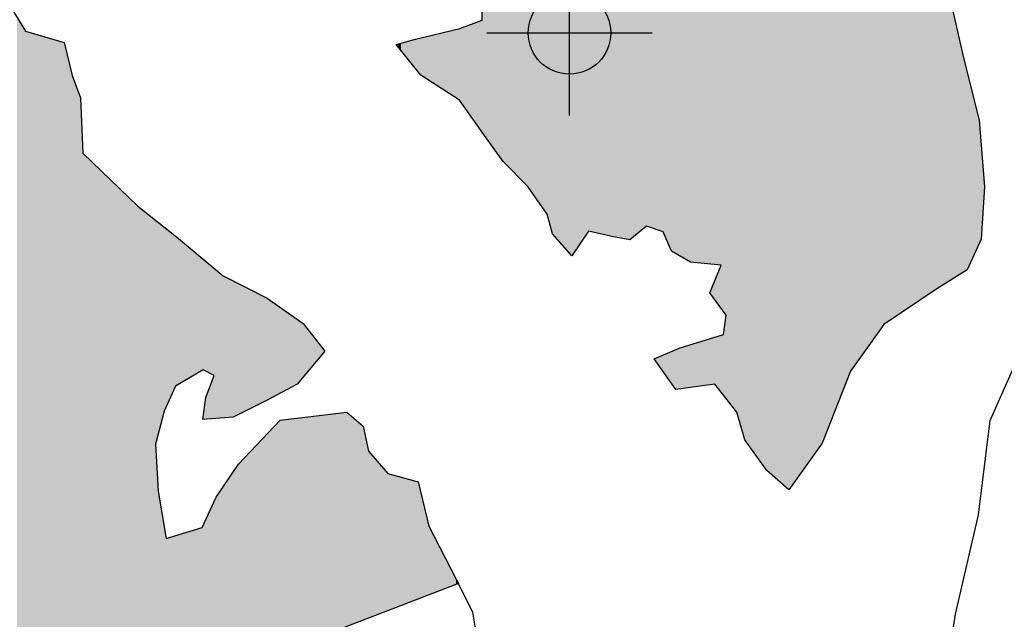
# Model space of a CAD drawing. Extents: x 132729 to 413893, y 707796 to 905796.
# Tile 17 of 62: x 213640 to 216620, y 773996 to 775810. Entities that reach past the tile are written whole.
import ezdxf

# ---------------------------------------------------------------- set-up
doc = ezdxf.new("R2010")
doc.units = 0
doc.header["$LTSCALE"] = 2000
doc.header["$PDMODE"] = 34
doc.header["$PDSIZE"] = 250
for name, color, linetype in [('1990WSHEDS', 3, 'CONTINUOUS'), ('HENDRYFILL', 11, 'CONTINUOUS'), ('SEC', 2, 'CONTINUOUS'), ('WATER', 4, 'CONTINUOUS')]:
    doc.layers.add(name, color=color, linetype=linetype)

msp = doc.modelspace()

# ---------------------------------------------------------------- linework, layer by layer
at = {"layer": '1990WSHEDS', "color": 0}
msp.add_lwpolyline([(214961.443925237, 774118.1823171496), (214968.0925091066, 774104.6633986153), (213780.6739401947, 773647.9874057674), (211371.4458398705, 774328.8212463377), (209433.5884548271, 775114.3987546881), (208333.7234525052, 775899.9762630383), (207652.854641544, 776790.2974391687), (206019.1968548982, 780859.780535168)], dxfattribs=at)
at = {"layer": 'HENDRYFILL', "color": 0}
for points in [[(216154.5130740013, 774746.6584011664), (216154.5130740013, 808370.4298112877), (216255.918783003, 774888.3278001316), (216255.918783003, 808373.2150393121)], [(216255.918783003, 774888.3278001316), (216255.918783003, 808373.2150393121), (216415.7108221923, 774996.1218110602), (216415.7108221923, 808377.603917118)], [(216415.7108221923, 774996.1218110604), (216415.7108221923, 808377.603917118), (216463.1393031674, 775025.8667566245), (216463.1393031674, 808378.9065965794)], [(215876.4189652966, 774481.6742100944), (215876.4189652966, 808333.4912592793), (215896.6855115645, 774453.4185467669), (215896.6855115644, 808349.9457594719)], [(215896.6855115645, 774453.4185467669), (215896.6855115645, 808349.945759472), (215901.3570410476, 774446.9054900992), (215901.3570410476, 808352.0328236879)], [(215901.3570410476, 774446.9054900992), (215901.3570410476, 808352.0328236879), (215920.5202300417, 774429.9136804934), (215920.5202300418, 808360.5942180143)], [(215920.5202300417, 774429.9136804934), (215920.5202300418, 808360.5942180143), (215946.2988240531, 774407.0560568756), (215946.2988240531, 808364.7109600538)], [(215946.2988240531, 774407.0560568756), (215946.2988240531, 808364.710960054), (215967.9504278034, 774387.8577945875), (215967.9504278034, 808365.3056470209)], [(215967.9504278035, 774387.8577945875), (215967.9504278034, 808365.3056470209), (216069.3561368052, 774529.5271935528), (216069.3561368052, 808368.0908750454)], [(216069.3561368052, 774529.5271935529), (216069.3561368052, 808368.0908750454), (216154.5130740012, 774746.6584011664), (216154.5130740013, 808370.4298112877)], [(215861.1017228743, 774503.0295431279), (215861.1017228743, 808312.3520644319), (215876.4189652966, 774481.6742100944), (215876.4189652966, 808333.4912592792)], [(215849.0444071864, 774519.8398791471), (215849.0444071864, 808264.7486582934), (215851.7776290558, 774516.0292152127), (215851.7776290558, 808287.9687761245)], [(215851.7776290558, 774516.0292152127), (215851.7776290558, 808287.9687761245), (215861.1017228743, 774503.0295431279), (215861.1017228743, 808312.3520644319)], [(215849.0444071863, 774519.8398791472), (215849.0444071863, 808264.7486582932), (215849.0444071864, 774519.8398791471), (215849.0444071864, 808212.0397521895)], [(215040.3827980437, 775469.8436804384), (215040.3827980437, 808205.414212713), (215103.7244719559, 775381.5325795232), (215103.7244719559, 808205.933184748)], [(215103.7244719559, 775381.5325795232), (215103.7244719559, 808205.933184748), (215178.5800290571, 775305.6849744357), (215178.5800290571, 808206.5464925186)], [(215178.5800290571, 775305.6849744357), (215178.5800290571, 808206.5464925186), (215236.6356765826, 775221.5751990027), (215236.6356765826, 808207.0221549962)], [(215236.6356765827, 775221.5751990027), (215236.6356765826, 808207.0221549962), (215252.9946759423, 775162.8581861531), (215252.9946759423, 808207.1561878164)], [(215252.9946759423, 775162.8581861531), (215252.9946759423, 808207.1561878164), (215311.1605510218, 775095.493206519), (215311.1605510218, 808207.6327534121)], [(215311.1605510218, 775095.493206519), (215311.1605510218, 808207.6327534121), (215361.8909624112, 775170.5141049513), (215361.8909624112, 808208.0483986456)], [(215361.8909624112, 775170.5141049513), (215361.8909624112, 808208.0483986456), (215437.1323159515, 775153.2732851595), (215437.1323159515, 808208.6648673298)], [(215437.1323159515, 775153.2732851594), (215437.1323159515, 808208.6648673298), (215487.3115895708, 775144.570204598), (215487.3115895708, 808209.0759969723)], [(215487.3115895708, 775144.570204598), (215487.3115895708, 808209.0759969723), (215537.8215458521, 775186.1015114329), (215537.8215458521, 808209.4898359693)], [(215537.8215458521, 775186.1015114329), (215537.8215458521, 808209.4898359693), (215560.2932782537, 775178.4462094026), (215560.2932782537, 808209.6739517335)], [(215560.2932782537, 775178.4462094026), (215560.2932782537, 808209.6739517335), (215587.9457056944, 775169.026032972), (215587.9457056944, 808209.9005140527)], [(215587.9457056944, 775169.026032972), (215587.9457056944, 808209.9005140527), (215612.6771029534, 775110.2539063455), (215612.6771029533, 808210.1031437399)], [(215612.6771029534, 775110.2539063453), (215612.6771029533, 808210.1031437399), (215626.6662099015, 775102.1375129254), (215626.6662099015, 808210.2177595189)], [(215626.6662099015, 775102.1375129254), (215626.6662099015, 808210.2177595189), (215635.8653144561, 775096.8002492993), (215635.8653144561, 808210.2931297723)], [(215635.8653144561, 775096.8002492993), (215635.8653144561, 808210.2931297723), (215671.063433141, 775076.3785183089), (215671.063433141, 808210.581515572)], [(215671.063433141, 775076.3785183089), (215671.063433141, 808210.581515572), (215729.0639668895, 775070.7205509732), (215729.0639668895, 808211.0567264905)], [(215729.0639668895, 775070.7205509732), (215729.0639668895, 808211.0567264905), (215743.9900080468, 775069.264511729), (215743.9900080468, 808211.1790187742)], [(215743.9900080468, 775069.264511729), (215743.9900080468, 808211.1790187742), (215763.1046962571, 775067.3998688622), (215763.1046962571, 808211.3356295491)], [(215763.1046962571, 774937.8807409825), (215763.1046962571, 808211.3356295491), (215770.0992497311, 774928.4256379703), (215770.0992497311, 808211.3929374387)], [(215770.0992497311, 774928.4256379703), (215770.0992497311, 808211.3929374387), (215778.8574440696, 774916.5864791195), (215778.8574440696, 808211.4646952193)], [(215778.8574440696, 774663.3196536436), (215778.8574440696, 808211.4646952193), (215810.4180534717, 774623.3320975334), (215810.4180534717, 808211.7232781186)], [(215810.4180534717, 774623.3320975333), (215810.4180534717, 808211.7232781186), (215834.9841093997, 774539.4427772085), (215834.9841093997, 808211.9245531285)], [(215834.9841093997, 774539.4427772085), (215834.9841093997, 808211.9245531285), (215849.0444071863, 774519.8398791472), (215849.0444071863, 808212.0397521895)], [(215039.5560913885, 775470.9962766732), (215039.5560913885, 775808.9657826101), (215040.3827980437, 775469.8436804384), (215040.3827980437, 775934.5517510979)], [(216463.1393031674, 775025.8667566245), (216463.1393031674, 775841.4584300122), (216495.6919605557, 775046.2822749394), (216495.6919605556, 775698.9072106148)], [(213631.625192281, 773690.1077145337), (213631.625192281, 775818.7538045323), (213648.4753194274, 773685.345966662), (213648.4753194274, 775791.3945192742)], [(214981.8098757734, 775551.5061773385), (214981.8098757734, 775787.7434715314), (215005.8453139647, 775517.995916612), (215005.8453139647, 775796.576735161)], [(215005.8453139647, 775517.995916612), (215005.8453139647, 775796.576735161), (215015.9820834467, 775503.8632103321), (215015.9820834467, 775800.3020992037)], [(215015.9820834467, 775503.8632103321), (215015.9820834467, 775800.3020992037), (215031.6984330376, 775481.9514412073), (215031.6984330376, 775806.0780146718)], [(215031.6984330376, 775481.9514412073), (215031.6984330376, 775806.0780146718), (215037.351540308, 775474.0698666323), (215037.351540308, 775808.1555880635)], [(215037.351540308, 775474.0698666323), (215037.351540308, 775808.1555880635), (215039.5560913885, 775470.9962766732), (215039.5560913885, 775808.9657826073)], [(213648.4753194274, 773685.345966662), (213648.4753194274, 775791.3945192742), (213651.8372598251, 773684.3959018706), (213651.8372598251, 775785.9357897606)], [(213651.8372598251, 773684.3959018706), (213651.8372598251, 775785.9357897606), (213654.2071522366, 773683.7261840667), (213654.2071522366, 775782.0878328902)], [(213654.2071522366, 773683.7261840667), (213654.2071522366, 775782.0878328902), (213657.8348691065, 773682.7010123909), (213657.8348691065, 775776.1975663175)], [(213657.8348691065, 773682.7010123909), (213657.8348691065, 775776.1975663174), (213670.1252413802, 773679.2278247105), (213670.1252413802, 775772.5983569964)], [(213670.1252413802, 773679.2278247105), (213670.1252413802, 775772.5983569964), (213672.9862615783, 773678.4193170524), (213672.9862615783, 775771.7605133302)], [(213672.9862615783, 773678.4193170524), (213672.9862615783, 775771.7605133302), (213684.5552585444, 773675.1499858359), (213684.5552585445, 775768.3725572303)], [(213684.5552585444, 773675.1499858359), (213684.5552585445, 775768.3725572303), (213694.3055008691, 773672.3946240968), (213694.3055008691, 775765.5172195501)], [(214895.3921130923, 775615.9046597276), (214895.3921130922, 775765.5724415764), (214900.6974950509, 775612.444490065), (214900.6974950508, 775766.8617410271)], [(214900.6974950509, 775612.444490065), (214900.6974950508, 775766.8617410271), (214902.8469323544, 775611.0426272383), (214902.8469323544, 775767.384091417)], [(214902.8469323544, 775611.0426272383), (214902.8469323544, 775767.384091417), (214906.5897729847, 775608.6015468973), (214906.5897729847, 775768.2936663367)], [(214906.5897729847, 775608.6015468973), (214906.5897729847, 775768.2936663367), (214915.684915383, 775602.6696957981), (214915.684915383, 775770.5039430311)], [(214915.684915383, 775602.6696957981), (214915.684915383, 775770.5039430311), (214931.0359027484, 775592.6577831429), (214931.0359027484, 775774.2344981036)], [(214931.0359027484, 775592.6577831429), (214931.0359027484, 775774.2344981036), (214932.5210834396, 775591.6891484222), (214932.5210834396, 775774.5954226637)], [(214932.5210834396, 775591.6891484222), (214932.5210834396, 775774.5954226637), (214932.5887871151, 775591.6449920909), (214932.588787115, 775774.6118758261)], [(214932.5887871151, 775591.6449920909), (214932.588787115, 775774.6118758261), (214932.6108764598, 775591.6305854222), (214932.6108764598, 775774.6172439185)], [(214932.6108764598, 775591.6305854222), (214932.6108764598, 775774.6172439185), (214935.7163375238, 775589.60520398), (214935.7163375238, 775775.3719245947)], [(214935.7163375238, 775589.60520398), (214935.7163375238, 775775.3719245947), (214940.3989307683, 775586.5512170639), (214940.3989307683, 775776.5098756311)], [(214940.3989307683, 775586.5512170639), (214940.3989307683, 775776.5098756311), (214943.0762156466, 775584.8050920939), (214943.0762156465, 775777.1605020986)], [(214943.0762156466, 775584.8050920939), (214943.0762156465, 775777.1605020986), (214943.1359245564, 775584.766149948), (214943.1359245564, 775777.175012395)], [(214943.1359245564, 775584.766149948), (214943.1359245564, 775777.175012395), (214945.5084463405, 775583.218791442), (214945.5084463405, 775777.7515761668)], [(214945.5084463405, 775583.218791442), (214945.5084463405, 775777.7515761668), (214952.0341579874, 775578.9627228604), (214952.0341579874, 775779.3374368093)], [(214952.0341579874, 775578.9627228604), (214952.0341579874, 775779.3374368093), (214961.230093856, 775572.9651342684), (214961.230093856, 775781.5722080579)], [(214961.230093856, 775572.9651342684), (214961.230093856, 775781.5722080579), (214961.4439252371, 775572.8256734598), (214961.443925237, 775781.6241727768)], [(214961.4439252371, 775572.8256734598), (214961.443925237, 775781.6241727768), (214968.0925091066, 775568.4894676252), (214968.0925091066, 775783.2398934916)], [(214968.0925091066, 775568.4894676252), (214968.0925091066, 775783.2398934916), (214968.33804357, 775568.3293300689), (214968.33804357, 775783.2995626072)], [(214968.33804357, 775568.3293300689), (214968.33804357, 775783.2995626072), (214970.9786086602, 775566.6071537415), (214970.9786086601, 775783.941265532)], [(214970.9786086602, 775566.6071537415), (214970.9786086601, 775783.941265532), (214972.4115668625, 775564.609320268), (214972.4115668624, 775784.2894991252)], [(214972.4115668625, 775564.609320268), (214972.4115668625, 775784.2894991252), (214981.8098757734, 775551.5061773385), (214981.8098757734, 775787.7434715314)], [(213694.3055008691, 773672.3946240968), (213694.3055008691, 775765.5172195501), (213707.1421147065, 773668.7670717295), (213707.1421147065, 775761.7580445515)], [(213707.1421147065, 773668.7670717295), (213707.1421147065, 775761.7580445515), (213716.0607541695, 773666.2467161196), (213716.0607541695, 775759.1462399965)], [(213716.0607541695, 773666.2467161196), (213716.0607541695, 775759.1462399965), (213719.8636047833, 773665.1720526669), (213719.8636047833, 775758.0325833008)], [(213719.8636047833, 773665.1720526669), (213719.8636047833, 775758.0325833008), (213729.8894159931, 773662.3388167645), (213729.8894159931, 775755.09654586)], [(213729.8894159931, 773662.3388167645), (213729.8894159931, 775755.09654586), (213756.0488752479, 773654.9463058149), (213756.0488752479, 775747.4358039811)], [(213756.0488752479, 773654.9463058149), (213756.0488752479, 775747.4358039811), (213774.8279845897, 773649.6394388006), (213774.8279845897, 775741.9363818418)], [(213774.8279845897, 773649.6394388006), (213774.8279845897, 775741.9363818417), (213776.4862941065, 773649.1708101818), (213776.4862941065, 775735.1125478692)], [(214779.5157325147, 775735.3227286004), (214779.5157325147, 775735.3227286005), (214793.7853045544, 775717.645986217), (214793.7853045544, 775739.2983381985)], [(214793.7853045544, 775717.645986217), (214793.7853045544, 775739.2983381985), (214812.2937412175, 775694.7182581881), (214812.2937412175, 775744.4549272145)], [(214812.2937412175, 775694.7182581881), (214812.2937412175, 775744.4549272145), (214832.3404674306, 775669.8849405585), (214832.3404674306, 775750.0400952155)], [(214832.3404674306, 775669.8849405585), (214832.3404674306, 775750.0400952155), (214838.2327453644, 775662.585753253), (214838.2327453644, 775751.6817279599)], [(214838.2327453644, 775662.585753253), (214838.2327453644, 775751.68172796), (214841.5395719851, 775658.4893499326), (214841.5395719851, 775752.4853439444)], [(214841.5395719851, 775658.4893499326), (214841.5395719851, 775752.4853439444), (214845.7552802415, 775653.2670497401), (214845.7552802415, 775753.5098338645)], [(214845.7552802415, 775653.2670497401), (214845.7552802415, 775753.5098338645), (214846.1593368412, 775652.7665158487), (214846.1593368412, 775753.6080265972)], [(214846.1593368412, 775652.7665158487), (214846.1593368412, 775753.6080265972), (214854.261062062, 775642.7303277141), (214854.261062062, 775755.5768857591)], [(214854.261062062, 775642.7303277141), (214854.261062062, 775755.5768857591), (214862.2525597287, 775637.518273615), (214862.2525597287, 775757.5189577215)], [(214862.2525597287, 775637.518273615), (214862.2525597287, 775757.5189577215), (214871.540416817, 775631.4607340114), (214871.540416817, 775759.7760674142)], [(214871.540416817, 775631.4607340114), (214871.540416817, 775759.7760674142), (214872.5490436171, 775630.8029076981), (214872.5490436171, 775760.0211811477)], [(214872.5490436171, 775630.8029076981), (214872.5490436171, 775760.0211811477), (214873.5410916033, 775630.1558940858), (214873.5410916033, 775760.262265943)], [(214873.5410916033, 775630.1558940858), (214873.5410916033, 775760.262265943), (214878.7671080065, 775626.7474866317), (214878.7671080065, 775761.5322781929)], [(214878.7671080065, 775626.7474866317), (214878.7671080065, 775761.5322781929), (214893.9785104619, 775616.826611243), (214893.9785104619, 775765.2289117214)], [(214893.9785104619, 775616.826611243), (214893.9785104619, 775765.2289117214), (214895.0807860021, 775616.1077072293), (214895.0807860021, 775765.4967837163)], [(214895.0807860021, 775616.1077072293), (214895.0807860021, 775765.4967837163), (214895.3921130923, 775615.9046597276), (214895.3921130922, 775765.5724415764)], [(213776.4862941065, 773649.1708101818), (213776.4862941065, 775735.1125478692), (213780.5598173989, 773648.0196562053), (213780.5598173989, 775718.3502689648)], [(213780.5598173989, 773648.0196562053), (213780.5598173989, 775718.3502689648), (213780.6739401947, 773647.9874057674), (213780.6739401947, 775717.880661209)], [(213780.6739401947, 773647.9874057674), (213780.6739401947, 775717.880661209), (213783.4257338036, 773649.0457335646), (213783.4257338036, 775706.5572125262)], [(213783.4257338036, 773649.0457335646), (213783.4257338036, 775706.5572125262), (213796.3676789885, 773654.0231491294), (213796.3676789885, 775653.3019641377)], [(216495.6919605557, 775046.2822749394), (216495.6919605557, 775698.9072106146), (216506.2137957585, 775052.881082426), (216506.2137957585, 775657.4583227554)], [(213796.3676789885, 773654.0231491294), (213796.3676789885, 775653.3019641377), (213799.2838129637, 773655.1446815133), (213799.2838129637, 775641.3022657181)], [(216506.2137957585, 775052.881082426), (216506.2137957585, 775657.4583227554), (216508.1929955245, 775054.1223448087), (216508.1929955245, 775649.6616192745)], [(216508.1929955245, 775054.1223448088), (216508.1929955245, 775649.6616192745), (216544.6587310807, 775132.9651040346), (216544.6587310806, 775506.0113762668)], [(213799.2838129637, 773655.1446815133), (213799.2838129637, 775641.3022657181), (213815.8730598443, 773661.5248333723), (213815.8730598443, 775596.1626848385)], [(213815.8730598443, 773661.5248333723), (213815.8730598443, 775596.1626848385), (213820.8786211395, 773663.4499503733), (213820.8786211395, 775582.5424801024)], [(213820.8786211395, 773663.4499503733), (213820.8786211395, 775582.5424801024), (213823.9600964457, 773664.6350723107), (213823.9600964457, 775574.1577411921)], [(213823.9600964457, 773664.6350723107), (213823.9600964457, 775574.1577411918), (213826.2797712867, 773665.527209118), (213826.2797712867, 775520.7126075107)], [(213826.2797712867, 773665.527209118), (213826.2797712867, 775520.7126075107), (213831.2302188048, 773667.4311296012), (213831.2302188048, 775406.6546694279)], [(216544.6587310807, 775132.9651040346), (216544.6587310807, 775506.0113762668), (216550.6612365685, 775145.9431528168), (216550.6612365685, 775427.760482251)], [(216550.6612365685, 775145.9431528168), (216550.6612365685, 775427.760482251), (216560.0807962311, 775304.9635991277), (216560.0807962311, 775304.9635991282)], [(213831.2302188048, 773667.4311296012), (213831.2302188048, 775406.6546694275), (213848.7012861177, 773674.1504257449), (213848.7012861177, 775389.8369749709)], [(213848.7012861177, 773674.1504257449), (213848.7012861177, 775389.8369749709), (213864.1784650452, 773680.1028811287), (213864.1784650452, 775374.9386026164)], [(213864.1784650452, 773680.1028811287), (213864.1784650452, 775374.9386026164), (213912.2034051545, 773698.5730632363), (213912.2034051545, 775328.7096714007)], [(213912.2034051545, 773698.5730632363), (213912.2034051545, 775328.7096714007), (213915.3497866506, 773699.7831478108), (213915.3497866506, 775325.6809564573)], [(213915.3497866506, 773699.7831478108), (213915.3497866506, 775325.6809564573), (213939.9709563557, 773709.2523420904), (213939.9709563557, 775301.9805549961)], [(213939.9709563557, 773709.2523420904), (213939.9709563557, 775301.9805549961), (213997.6310150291, 773731.4281486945), (213997.6310150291, 775246.4768337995)], [(213997.6310150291, 773731.4281486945), (213997.6310150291, 775246.4768337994), (214028.5902690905, 773743.3349425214), (214028.5902690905, 775221.8203791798)], [(214028.5902690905, 773743.3349425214), (214028.5902690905, 775221.8203791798), (214051.4980155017, 773752.1451616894), (214051.4980155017, 775203.5762765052)], [(214051.4980155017, 774526.0648180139), (214051.4980155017, 775203.5762765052), (214058.9334791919, 774554.9959361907), (214058.9334791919, 775197.6545520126)], [(214058.9334791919, 774554.9959361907), (214058.9334791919, 775197.6545520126), (214077.276574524, 774626.3682514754), (214077.276574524, 775183.0458118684)], [(214077.276574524, 774626.3682514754), (214077.276574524, 775183.0458118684), (214083.1137386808, 774639.2723200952), (214083.1137386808, 775178.3969991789)], [(214083.1137386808, 774639.2723200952), (214083.1137386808, 775178.3969991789), (214111.2621901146, 774701.4993774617), (214111.2621901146, 775155.9791135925)], [(214111.2621901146, 774701.4993774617), (214111.2621901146, 775155.9791135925), (214114.2383340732, 774703.2585244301), (214114.2383340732, 775153.6088640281)], [(214114.2383340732, 774703.2585244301), (214114.2383340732, 775153.6088640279), (214120.4110770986, 774706.9071255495), (214120.4110770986, 775148.4568650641)], [(214120.4110770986, 774706.9071255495), (214120.4110770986, 775148.4568650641), (214192.1753664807, 774749.3257497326), (214192.1753664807, 775088.5597426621)], [(214192.1753664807, 774749.3257497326), (214192.1753664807, 775088.5597426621), (214194.3248037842, 774750.5962447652), (214194.3248037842, 775086.7657430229)], [(214194.3248037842, 774750.5962447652), (214194.3248037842, 775086.7657430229), (214195.3168517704, 774751.1826270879), (214195.3168517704, 775085.9377431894)], [(214195.3168517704, 774751.1826270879), (214195.3168517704, 775085.9377431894), (214203.1381118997, 774747.207427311), (214203.1381118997, 775079.4098310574)], [(214203.1381118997, 774747.207427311), (214203.1381118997, 775079.4098310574), (214212.2318851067, 774742.585465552), (214212.2318851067, 775071.8198325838)], [(214212.2318851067, 774742.585465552), (214212.2318851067, 775071.8198325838), (214228.6962158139, 774734.2173761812), (214228.6962158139, 775058.078095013)], [(214228.6962158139, 774603.3761452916), (214228.6962158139, 775058.078095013), (214234.6436075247, 774603.8773668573), (214234.6436075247, 775053.1141825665)], [(214234.6436075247, 774603.8773668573), (214234.6436075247, 775053.1141825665), (214255.7975054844, 774605.660129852), (214255.7975054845, 775035.4583592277)], [(215743.9900080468, 774963.719609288), (215743.9900080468, 775020.5106319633), (215763.1046962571, 774937.8807409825), (215763.1046962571, 775067.3998688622)], [(214255.7975054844, 774605.660129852), (214255.7975054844, 775035.4583592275), (214286.4762944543, 774608.2456112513), (214286.4762944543, 775019.8656909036)], [(214286.4762944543, 774608.2456112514), (214286.4762944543, 775019.8656909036), (214302.2841560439, 774616.0198938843), (214302.2841560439, 775011.8312556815)], [(214302.2841560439, 774616.0198938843), (214302.2841560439, 775011.8312556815), (214329.721024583, 774629.5133047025), (214329.721024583, 774997.8863117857)], [(214329.721024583, 774629.5133047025), (214329.721024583, 774997.8863117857), (214380.0105257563, 774654.2456059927), (214380.0105257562, 774972.3263878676)], [(215729.0639668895, 774983.8963449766), (215729.0639668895, 774983.8963449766), (215743.9900080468, 774963.719609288), (215743.9900080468, 775020.5106319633)], [(214380.0105257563, 774654.2456059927), (214380.0105257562, 774972.3263878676), (214387.2757519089, 774657.8186333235), (214387.2757519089, 774968.6337955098)], [(214387.2757519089, 774657.8186333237), (214387.2757519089, 774968.6337955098), (214389.3149616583, 774658.9135743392), (214389.3149616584, 774967.5973556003)], [(214389.3149616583, 774658.9135743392), (214389.3149616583, 774967.5973556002), (214428.7519449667, 774680.0890177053), (214428.7519449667, 774939.909038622)], [(214428.7519449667, 774680.0890177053), (214428.7519449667, 774939.909038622), (214479.7028114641, 774707.4467691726), (214479.7028114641, 774904.1369378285)], [(214479.7028114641, 774707.4467691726), (214479.7028114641, 774904.1369378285), (214493.6465970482, 774723.9571018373), (214493.6465970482, 774894.34714351)], [(215770.0992497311, 774674.416359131), (215770.0992497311, 774858.0348076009), (215778.8574440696, 774663.3196536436), (215778.8574440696, 774916.5864791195)], [(214493.6465970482, 774723.9571018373), (214493.6465970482, 774894.34714351), (214496.8382999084, 774727.7362818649), (214496.8382999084, 774892.1062804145)], [(214496.8382999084, 774727.7362818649), (214496.8382999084, 774892.1062804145), (214497.6601103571, 774728.7093579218), (214497.6601103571, 774891.5292954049)], [(214497.6601103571, 774728.7093579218), (214497.6601103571, 774891.5292954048), (214536.0046105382, 774774.1116950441), (214536.0046105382, 774842.9464929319)], [(214536.0046105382, 774774.1116950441), (214536.0046105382, 774842.9464929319), (214564.088155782, 774807.364406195), (214564.088155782, 774807.3644061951)], [(215671.063433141, 774697.5683022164), (215671.063433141, 774827.8002435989), (215729.0639668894, 774705.464861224), (215729.0639668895, 774845.5071794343)], [(215729.0639668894, 774705.464861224), (215729.0639668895, 774845.5071794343), (215743.9900080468, 774707.4969867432), (215743.9900080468, 774850.0639384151)], [(215743.9900080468, 774707.4969867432), (215743.9900080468, 774850.0639384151), (215763.1046962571, 774683.2785168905), (215763.1046962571, 774855.8994460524)], [(215763.1046962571, 774683.2785168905), (215763.1046962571, 774855.8994460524), (215770.0992497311, 774674.416359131), (215770.0992497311, 774858.0348076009)], [(215612.6771029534, 774711.0274274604), (215612.6771029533, 774806.9310285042), (215626.6662099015, 774691.5237838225), (215626.6662099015, 774813.0384535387)], [(215626.6662099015, 774691.5237838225), (215626.6662099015, 774813.0384535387), (215635.8653144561, 774692.77620802), (215635.8653144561, 774817.0546385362)], [(215635.8653144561, 774692.77620802), (215635.8653144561, 774817.0546385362), (215671.063433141, 774697.5683022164), (215671.063433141, 774827.8002435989)], [(215560.2932782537, 774784.0610709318), (215560.2932782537, 774784.0610709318), (215587.9457056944, 774745.5079958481), (215587.9457056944, 774796.133687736)], [(215587.9457056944, 774745.5079958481), (215587.9457056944, 774796.133687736), (215612.6771029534, 774711.0274274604), (215612.6771029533, 774806.9310285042)], [(214212.2318851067, 774601.9885996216), (214212.2318851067, 774691.176421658), (214228.6962158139, 774603.3761452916), (214228.6962158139, 774734.2173761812)], [(214195.3168517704, 774600.5630705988), (214195.3168517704, 774608.0126053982), (214203.1381118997, 774601.2222140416), (214203.1381118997, 774667.4035343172)], [(214203.1381118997, 774601.2222140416), (214203.1381118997, 774667.4035343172), (214212.2318851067, 774601.9885996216), (214212.2318851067, 774691.176421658)], [(214194.3248037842, 774600.4794648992), (214194.3248037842, 774600.4794648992), (214195.3168517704, 774600.5630705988), (214195.3168517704, 774608.0126053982)], [(214428.7519449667, 773897.2353744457), (214428.7519449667, 774598.9362791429), (214479.7028114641, 773916.8308550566), (214479.7028114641, 774604.9647778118)], [(214479.7028114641, 773916.8308550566), (214479.7028114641, 774604.9647778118), (214493.6465970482, 773922.193574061), (214493.6465970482, 774606.6146043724)], [(214493.6465970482, 773922.193574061), (214493.6465970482, 774606.6146043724), (214496.8382999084, 773923.421089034), (214496.8382999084, 774606.9922461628)], [(214496.8382999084, 773923.421089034), (214496.8382999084, 774606.9922461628), (214497.6601103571, 773923.7371537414), (214497.6601103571, 774607.0894826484)], [(214497.6601103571, 773923.7371537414), (214497.6601103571, 774607.0894826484), (214536.0046105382, 773938.4842809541), (214536.0046105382, 774611.6263979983)], [(214536.0046105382, 773938.4842809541), (214536.0046105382, 774611.6263979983), (214564.088155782, 773949.285089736), (214564.088155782, 774614.949238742)], [(214564.088155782, 773949.285089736), (214564.088155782, 774614.949238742), (214568.6123817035, 773951.0250872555), (214568.6123817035, 774615.4845444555)], [(214568.6123817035, 773951.0250872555), (214568.6123817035, 774615.4845444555), (214579.5702309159, 773955.2394281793), (214579.5702309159, 774616.781075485)], [(214579.5702309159, 773955.2394281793), (214579.5702309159, 774616.781075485), (214595.8190027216, 773961.4886348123), (214595.8190027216, 774618.70362766)], [(214595.8190027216, 773961.4886348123), (214595.8190027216, 774618.70362766), (214596.8110507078, 773961.8701721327), (214596.8110507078, 774618.8210066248)], [(214596.8110507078, 773961.8701721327), (214596.8110507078, 774618.8210066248), (214629.8548358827, 773974.5786675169), (214629.8548358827, 774622.7307421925)], [(214629.8548358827, 773974.5786675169), (214629.8548358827, 774622.7307421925), (214668.9158151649, 773989.6013494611), (214668.9158151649, 774589.7418296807)], [(214389.3149616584, 773882.0680829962), (214389.3149616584, 774557.4212729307), (214428.7519449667, 773897.2353744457), (214428.7519449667, 774598.9362791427)], [(214668.9158151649, 773989.6013494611), (214668.9158151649, 774589.7418296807), (214669.6874080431, 773989.8981007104), (214669.6874080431, 774589.090181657)], [(214669.6874080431, 773989.8981007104), (214669.6874080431, 774589.090181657), (214679.8136543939, 773993.7926108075), (214679.8136543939, 774580.5380700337)], [(214679.8136543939, 773993.7926108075), (214679.8136543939, 774580.5380700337), (214689.6239067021, 773997.5655909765), (214689.6239067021, 774534.9777414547)], [(214329.721024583, 773859.1485152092), (214329.721024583, 774494.6871979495), (214380.0105257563, 773878.4896376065), (214380.0105257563, 774547.6265654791)], [(214380.0105257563, 773878.4896376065), (214380.0105257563, 774547.6265654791), (214387.2757519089, 773881.2838118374), (214387.2757519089, 774555.2746126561)], [(214387.2757519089, 773881.2838118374), (214387.2757519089, 774555.2746126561), (214389.3149616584, 773882.0680829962), (214389.3149616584, 774557.4212729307)], [(214051.4980155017, 773752.1451616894), (214051.4980155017, 774526.0648180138), (214058.9334791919, 773755.0048085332), (214058.9334791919, 774383.6789399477)], [(214689.6239067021, 773997.5655909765), (214689.6239067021, 774534.9777414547), (214690.5608409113, 773997.9259317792), (214690.5608409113, 774530.6264741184)], [(214690.5608409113, 773997.9259317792), (214690.5608409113, 774530.6264741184), (214696.0624261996, 774000.0418174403), (214696.0624261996, 774505.0762613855)], [(214302.2841560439, 773848.5964154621), (214302.2841560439, 774465.804619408), (214329.721024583, 773859.1485152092), (214329.721024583, 774494.6871979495)], [(214696.0624261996, 774000.0418174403), (214696.0624261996, 774505.0762613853), (214724.877139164, 774011.1238301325), (214724.877139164, 774471.7044166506)], [(214286.4762944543, 773842.5167809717), (214286.4762944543, 774442.427714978), (214302.2841560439, 773848.5964154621), (214302.2841560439, 774465.804619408)], [(214724.877139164, 774011.1238301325), (214724.877139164, 774471.7044166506), (214742.0628451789, 774017.7333775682), (214742.0628451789, 774451.8007405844)], [(214255.7975054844, 773830.7178527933), (214255.7975054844, 774397.0594585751), (214286.4762944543, 773842.5167809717), (214286.4762944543, 774442.427714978)], [(214742.0628451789, 774017.7333775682), (214742.0628451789, 774451.8007405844), (214754.2283012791, 774022.412158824), (214754.2283012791, 774437.7112817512)], [(214754.2283012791, 774022.412158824), (214754.2283012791, 774437.7112817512), (214755.1150179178, 774022.7531861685), (214755.1150179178, 774437.4631674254)], [(214755.1150179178, 774022.7531861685), (214755.1150179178, 774437.4631674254), (214760.9019645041, 774024.9788205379), (214760.9019645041, 774435.8439079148)], [(214760.9019645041, 774024.9788205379), (214760.9019645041, 774435.8439079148), (214764.7550326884, 774026.4606937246), (214764.7550326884, 774434.7657715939)], [(214764.7550326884, 774026.4606937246), (214764.7550326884, 774434.7657715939), (214767.9516317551, 774027.6900917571), (214767.9516317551, 774433.8713234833)], [(214767.9516317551, 774027.6900917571), (214767.9516317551, 774433.8713234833), (214779.5157325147, 774032.1375943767), (214779.5157325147, 774430.6355445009)], [(214779.5157325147, 774032.1375943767), (214779.5157325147, 774430.6355445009), (214793.7853045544, 774037.6256094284), (214793.7853045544, 774426.6427410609)], [(214793.7853045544, 774037.6256094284), (214793.7853045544, 774426.6427410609), (214812.2937412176, 774044.7438732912), (214812.2937412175, 774421.4638506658)], [(214234.6436075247, 773822.5821560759), (214234.6436075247, 774365.7767548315), (214255.7975054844, 773830.7178527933), (214255.7975054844, 774397.0594585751)], [(214812.2937412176, 774044.7438732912), (214812.2937412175, 774421.4638506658), (214832.3404674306, 774052.453756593), (214832.3404674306, 774415.854527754)], [(214832.3404674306, 774052.453756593), (214832.3404674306, 774415.854527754), (214838.2327453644, 774054.7199009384), (214838.2327453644, 774414.2057952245)], [(214838.2327453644, 774054.7199009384), (214838.2327453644, 774414.2057952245), (214841.5395719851, 774055.9916920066), (214841.5395719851, 774413.2805040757)], [(214841.5395719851, 774055.9916920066), (214841.5395719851, 774413.2805040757), (214845.7552802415, 774057.6130349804), (214845.7552802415, 774412.1008965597)], [(214845.7552802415, 774057.6130349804), (214845.7552802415, 774412.1008965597), (214846.1593368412, 774057.768433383), (214846.1593368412, 774411.987836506)], [(214846.1593368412, 774057.768433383), (214846.1593368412, 774411.9878365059), (214854.261062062, 774060.8843215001), (214854.261062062, 774378.6497731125)], [(214058.9334791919, 773755.0048085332), (214058.9334791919, 774383.6789399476), (214077.276574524, 773762.0594828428), (214077.276574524, 774275.5816860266)], [(214854.261062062, 774060.8843215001), (214854.261062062, 774378.6497731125), (214862.2525597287, 774063.9578165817), (214862.2525597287, 774345.7652888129)], [(214212.2318851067, 773813.9627055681), (214212.2318851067, 774317.3202515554), (214228.6962158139, 773820.2948152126), (214228.6962158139, 774352.9178678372)], [(214228.6962158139, 773820.2948152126), (214228.6962158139, 774352.9178678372), (214234.6436075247, 773822.5821560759), (214234.6436075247, 774365.7767548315)], [(214862.2525597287, 774063.9578165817), (214862.2525597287, 774345.7652888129), (214871.540416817, 774067.529885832), (214871.540416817, 774307.5463712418)], [(214203.1381118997, 773810.4652801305), (214203.1381118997, 774297.6585565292), (214212.2318851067, 773813.9627055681), (214212.2318851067, 774317.3202515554)], [(214871.540416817, 774067.529885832), (214871.540416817, 774307.5463712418), (214872.5490436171, 774067.9177992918), (214872.5490436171, 774303.3959386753)], [(214192.1753664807, 773806.2490561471), (214192.1753664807, 774273.9559468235), (214194.3248037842, 773807.0757203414), (214194.3248037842, 774278.6032565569)], [(214194.3248037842, 773807.0757203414), (214194.3248037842, 774278.6032565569), (214195.3168517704, 773807.457257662), (214195.3168517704, 774280.7481687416)], [(214195.3168517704, 773807.457257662), (214195.3168517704, 774280.7481687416), (214203.1381118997, 773810.4652801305), (214203.1381118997, 774297.6585565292)], [(214872.5490436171, 774067.9177992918), (214872.5490436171, 774303.3959386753), (214873.5410916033, 774068.2993366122), (214873.5410916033, 774299.3137268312)], [(214873.5410916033, 774068.2993366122), (214873.5410916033, 774299.3137268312), (214878.7671080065, 774070.3092396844), (214878.7671080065, 774277.8090150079)], [(214878.7671080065, 774070.3092396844), (214878.7671080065, 774277.8090150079), (214893.9785104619, 774076.1594785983), (214893.9785104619, 774248.4398880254)], [(214077.276574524, 773762.0594828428), (214077.276574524, 774275.5816860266), (214083.1137386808, 773764.3044306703), (214083.1137386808, 774241.1828343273)], [(214083.1137386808, 773764.3044306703), (214083.1137386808, 774241.1828343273), (214111.2621901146, 773775.1302020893), (214111.2621901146, 774249.6414680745)], [(214111.2621901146, 773775.1302020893), (214111.2621901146, 774249.6414680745), (214114.2383340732, 773776.2748140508), (214114.2383340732, 774250.5358018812)], [(214114.2383340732, 773776.2748140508), (214114.2383340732, 774250.5358018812), (214120.4110770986, 773778.6488240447), (214120.4110770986, 774252.3907164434)], [(214120.4110770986, 773778.6488240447), (214120.4110770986, 774252.3907164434), (214192.1753664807, 773806.2490561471), (214192.1753664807, 774273.9559468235)], [(214893.9785104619, 774076.1594785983), (214893.9785104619, 774248.4398880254), (214895.0807860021, 774076.5834089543), (214895.0807860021, 774246.311690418)], [(214895.0807860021, 774076.5834089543), (214895.0807860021, 774246.311690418), (214895.3921130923, 774076.7031439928), (214895.3921130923, 774245.7106015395)], [(214895.3921130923, 774076.7031439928), (214895.3921130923, 774245.7106015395), (214900.6974950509, 774078.7435707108), (214900.6974950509, 774235.467335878)], [(214900.6974950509, 774078.7435707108), (214900.6974950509, 774235.467335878), (214902.8469323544, 774079.5702349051), (214902.8469323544, 774231.3173505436)], [(214902.8469323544, 774079.5702349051), (214902.8469323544, 774231.3173505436), (214906.5897729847, 774081.0097150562), (214906.5897729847, 774224.0909319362)], [(214906.5897729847, 774081.0097150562), (214906.5897729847, 774224.0909319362), (214915.684915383, 774084.5076670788), (214915.684915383, 774206.530658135)], [(214915.684915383, 774084.5076670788), (214915.684915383, 774206.530658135), (214931.0359027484, 774090.4115897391), (214931.0359027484, 774176.892030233)], [(214931.0359027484, 774090.4115897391), (214931.0359027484, 774176.892030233), (214932.5210834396, 774090.9827837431), (214932.5210834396, 774174.0245457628)], [(214932.5210834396, 774090.9827837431), (214932.5210834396, 774174.0245457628), (214932.5887871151, 774091.0088222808), (214932.5887871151, 774173.8938281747)], [(214932.5887871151, 774091.0088222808), (214932.5887871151, 774173.8938281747), (214932.6108764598, 774091.0173177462), (214932.6108764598, 774173.851179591)], [(214932.6108764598, 774091.0173177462), (214932.6108764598, 774173.851179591), (214935.7163375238, 774092.2116645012), (214935.7163375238, 774167.8553695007)], [(214935.7163375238, 774092.2116645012), (214935.7163375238, 774167.8553695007), (214940.3989307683, 774094.0125694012), (214940.3989307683, 774158.8145413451)], [(214940.3989307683, 774094.0125694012), (214940.3989307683, 774158.8145413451), (214943.0762156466, 774095.0422414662), (214943.0762156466, 774153.6454243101)], [(214943.0762156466, 774095.0422414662), (214943.0762156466, 774153.6454243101), (214943.1359245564, 774095.065205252), (214943.1359245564, 774153.5301424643)], [(214943.1359245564, 774095.065205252), (214943.1359245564, 774153.5301424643), (214945.5084463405, 774095.9776667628), (214945.5084463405, 774148.949440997)], [(214945.5084463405, 774095.9776667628), (214945.5084463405, 774148.949440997), (214952.0341579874, 774098.4874269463), (214952.0341579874, 774136.3500469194)], [(214952.0341579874, 774098.4874269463), (214952.0341579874, 774136.3500469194), (214961.230093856, 774102.0241436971), (214961.230093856, 774118.5951680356)], [(214961.230093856, 774102.0241436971), (214961.230093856, 774118.5951680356), (214961.4439252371, 774102.1063823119), (214961.443925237, 774118.1823171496)], [(214961.4439252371, 774102.1063823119), (214961.4439252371, 774118.1823171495), (214968.0925091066, 774104.6633986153)]]:
    msp.add_solid(points, dxfattribs=at)
at = {"layer": 'SEC', "color": 0}
msp.add_point((215304.3133383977, 775770.6607996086), dxfattribs=at)
at = {"layer": 'WATER', "color": 0}
for points in [[(216463.1393031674, 775841.4584300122), (216495.6919605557, 775698.9072106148), (216544.6587310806, 775506.0113762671), (216560.0807962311, 775304.963599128), (216550.6612365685, 775145.9431528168), (216508.1929955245, 775054.1223448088), (216415.7108221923, 774996.1218110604), (216255.918783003, 774888.3278001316), (216154.5130740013, 774746.6584011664), (216069.3561368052, 774529.5271935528), (215967.9504278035, 774387.8577945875), (215901.3570410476, 774446.9054900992), (215834.9841093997, 774539.4427772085), (215810.4180534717, 774623.3320975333), (215743.9900080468, 774707.4969867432), (215626.6662099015, 774691.5237838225), (215560.2932782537, 774784.0610709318), (215635.8653144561, 774817.0546385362), (215770.0992497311, 774858.0348076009), (215778.8574440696, 774916.5864791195), (215729.0639668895, 774983.8963449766), (215763.1046962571, 775067.3998688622), (215671.063433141, 775076.3785183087), (215612.6771029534, 775110.2539063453), (215587.9457056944, 775169.026032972), (215537.8215458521, 775186.1015114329), (215487.3115895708, 775144.570204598), (215437.1323159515, 775153.2732851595), (215361.8909624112, 775170.5141049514), (215311.1605510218, 775095.493206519), (215252.9946759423, 775162.8581861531), (215236.6356765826, 775221.5751990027), (215178.5800290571, 775305.6849744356), (215103.7244719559, 775381.5325795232), (215037.351540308, 775474.0698666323), (214970.9786086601, 775566.6071537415), (214854.261062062, 775642.7303277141), (214779.5157325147, 775735.3227286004), (214838.2327453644, 775751.68172796), (214972.4115668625, 775784.2894991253), (215039.5560913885, 775808.9657826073), (215040.3827980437, 775934.551751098)], [(213616.4137898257, 775843.4523183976), (213657.8348691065, 775776.1975663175), (213774.8279845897, 775741.9363818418), (213799.2838129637, 775641.3022657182), (213823.9600964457, 775574.1577411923), (213831.2302188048, 775406.6546694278), (213997.6310150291, 775246.4768337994), (214114.2383340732, 775153.608864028), (214255.7975054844, 775035.4583592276), (214389.3149616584, 774967.5973556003), (214497.6601103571, 774891.5292954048), (214564.088155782, 774807.364406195), (214479.7028114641, 774707.4467691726), (214387.2757519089, 774657.8186333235), (214286.4762944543, 774608.2456112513), (214194.3248037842, 774600.4794648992), (214203.1381118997, 774667.4035343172), (214228.6962158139, 774734.2173761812), (214195.3168517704, 774751.1826270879), (214111.2621901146, 774701.4993774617), (214077.276574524, 774626.3682514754), (214051.4980155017, 774526.0648180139), (214058.9334791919, 774383.6789399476), (214083.1137386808, 774241.1828343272), (214192.1753664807, 774273.9559468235), (214234.6436075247, 774365.7767548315), (214302.2841560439, 774465.804619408), (214428.7519449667, 774598.9362791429), (214629.8548358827, 774622.7307421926), (214679.8136543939, 774580.5380700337), (214696.0624261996, 774505.0762613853), (214754.2283012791, 774437.7112817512), (214846.1593368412, 774411.987836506), (214878.7671080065, 774277.8090150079), (214961.443925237, 774118.1823171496), (215011.0169473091, 774017.382859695), (215043.2389220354, 773824.5972529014)], [(216633.0906156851, 771648.5475700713), (216507.1139556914, 771599.1428502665), (216440.2777171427, 771624.7234937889), (216493.0822445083, 772001.2935507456), (216460.88238961, 772194.1631127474), (216537.3410028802, 772352.7929353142), (216421.0433810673, 772495.9744602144), (216456.076408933, 772721.8938290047), (216474.2445526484, 772931.1749674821), (216492.5826867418, 773165.583441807), (216377.1916802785, 773442.7774245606), (216429.3729095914, 773727.2139167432), (216473.1783602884, 774011.7070723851), (216542.2244737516, 774312.7817948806), (216577.6541458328, 774597.3316139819), (216688.2391716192, 774847.8683474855)]]:
    msp.add_lwpolyline(points, dxfattribs=at)

doc.saveas('drawing.dxf')
